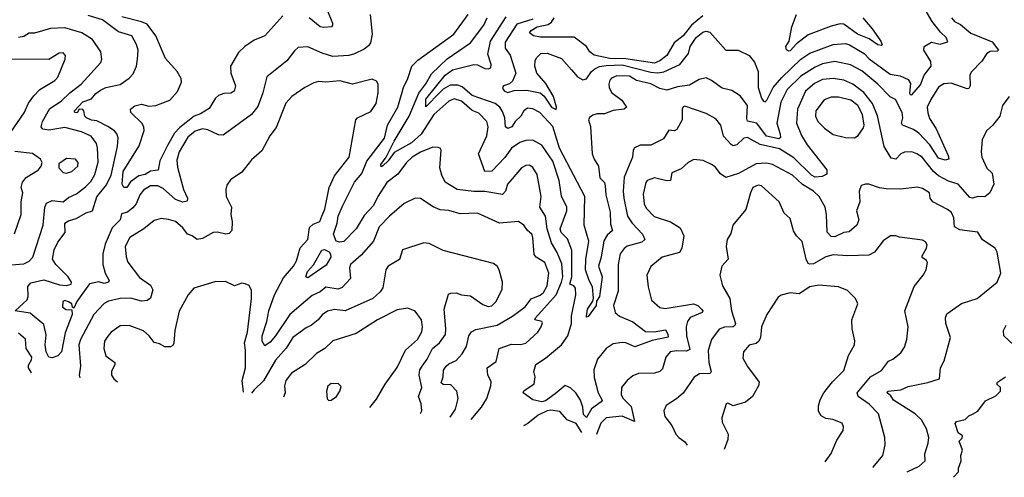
# Model space of a CAD drawing. Extents: x 1921360 to 2014538, y 768294 to 907744.
# Tile 34 of 256: x 1962162 to 1967673, y 769243 to 771805. Entities that reach past the tile are written whole.
import ezdxf

# ---------------------------------------------------------------- set-up
doc = ezdxf.new("R2010")
doc.units = 0

msp = doc.modelspace()

# ---------------------------------------------------------------- linework, layer by layer
at = {"layer": '0CON10XD'}
for points in [[(1963881.5, 771865), (1963912.9, 771785), (1963914, 771775), (1963906.7, 771765), (1963865, 771760.6), (1963845, 771765.7), (1963782.9, 771815)], [(1965035, 771808.1), (1964945, 771780.8), (1964880.5, 771679.5), (1964879.7, 771645), (1964907.2, 771607.2), (1964939.5, 771505), (1964919.9, 771460.1), (1964904.1, 771445.9), (1964870.6, 771435), (1964864, 771425), (1964867.9, 771415), (1964875.6, 771405), (1964895, 771397.8), (1964930.5, 771409.5), (1965001, 771411), (1965075.5, 771395.5), (1965097.2, 771377.2), (1965138.6, 771315), (1965165, 771302.5), (1965167.7, 771315), (1965150.8, 771375), (1965107.2, 771447.2), (1965056.2, 771505), (1965045.8, 771545), (1965047.3, 771575), (1965055, 771591.9), (1965079.2, 771615), (1965115, 771618.5), (1965195, 771588.2), (1965250.8, 771525), (1965285, 771485.4), (1965315, 771469.1), (1965335, 771474.3), (1965362.2, 771515), (1965380.6, 771529.4), (1965407.2, 771542.8), (1965445, 771548.7), (1965535, 771551.8), (1965695, 771512.1), (1965735, 771507.6), (1965767.4, 771512.6), (1965857.2, 771555), (1965905.4, 771615), (1965914.2, 771655), (1965948.9, 771705), (1965985, 771734.7), (1966005, 771741.3), (1966025.2, 771735.2), (1966115, 771634.5), (1966183.7, 771633.7), (1966244.5, 771604.5), (1966275, 771568), (1966295.3, 771515.3), (1966295.2, 771425), (1966314.2, 771365), (1966325, 771349.2), (1966335, 771345.9), (1966345, 771355.4), (1966379.8, 771425), (1966427.8, 771482.2), (1966535, 771584.2), (1966585, 771617.4), (1966715, 771665.9), (1966785, 771671.4), (1966807.3, 771665), (1966889.4, 771615), (1966916.9, 771586.9), (1967035, 771500.9), (1967090.8, 771490.8), (1967135, 771470.6), (1967147.4, 771447.4), (1967143.4, 771393.4), (1967145.9, 771385.9), (1967155, 771384), (1967205, 771440.9), (1967224.7, 771495.4), (1967263.3, 771545), (1967261.2, 771571.2), (1967223.1, 771635), (1967223.8, 771655), (1967265, 771679.4), (1967315, 771667.8), (1967357.9, 771682.1), (1967347.3, 771705), (1967315.4, 771735), (1967268.8, 771795), (1967217.3, 771885)], [(1964123.3, 771835), (1964134.5, 771725), (1964126.7, 771675), (1964115, 771658.6), (1964089.5, 771640.5), (1964036.9, 771613.1), (1964005, 771605.3), (1963915, 771600), (1963855, 771617.5), (1963775, 771652.7), (1963721.3, 771648.7), (1963699.8, 771630.2), (1963656.9, 771575), (1963545.7, 771485), (1963523.6, 771395), (1963495, 771318.8), (1963459.2, 771275), (1963301.3, 771158.7), (1963275, 771160.4), (1963215, 771188.9), (1963185, 771193.4), (1963145, 771181), (1963103.5, 771146.5), (1963055, 771065.6), (1963041.9, 771018.1), (1963045, 770978.8), (1963079.6, 770855), (1963102.5, 770805), (1963100.5, 770789.5), (1963075, 770783.6), (1963035, 770799.1), (1962965, 770860.8), (1962935, 770875.7), (1962895, 770874.2), (1962855, 770850.3), (1962834, 770825), (1962813.4, 770775), (1962795, 770751.6), (1962765, 770728.4), (1962732.3, 770717.7), (1962724.6, 770685), (1962680.5, 770639.5), (1962641.1, 770548.9), (1962627.5, 770495), (1962627.1, 770435), (1962640, 770385), (1962663.1, 770345), (1962658.6, 770335), (1962635, 770328.9), (1962605, 770337.3), (1962554, 770326), (1962481.9, 770228.1), (1962465, 770190), (1962457.5, 770195), (1962453.8, 770213.8), (1962436.1, 770226.1), (1962415, 770232.5), (1962403, 770227), (1962402.5, 770195), (1962422.9, 770182.9), (1962455, 770180), (1962455.3, 770155), (1962417.3, 770052.7), (1962396.8, 769945), (1962375, 769923.8), (1962345, 769911.8), (1962324.8, 769914.8), (1962309.8, 769945), (1962305.3, 769985), (1962310.9, 770040.9), (1962297.7, 770097.7), (1962221.6, 770161.6), (1962138, 770175), (1962203.4, 770236.6), (1962209.4, 770255), (1962207.8, 770312.2), (1962225, 770331.5), (1962298.1, 770348.1), (1962385, 770320), (1962425, 770317.5), (1962450, 770325), (1962452.5, 770335), (1962433.3, 770365), (1962363.8, 770435), (1962346, 770465), (1962355, 770517.1), (1962375, 770558.8), (1962417, 770613), (1962414.6, 770665), (1962435, 770678.5), (1962478.9, 770691.1), (1962535, 770724.4), (1962570, 770735), (1962595, 770813.3), (1962648.7, 770881.3), (1962674.4, 770935), (1962710.5, 771095), (1962713.1, 771143.1), (1962705.9, 771165.9), (1962692.8, 771182.8), (1962655, 771207.1), (1962595, 771238.2), (1962565, 771242.7), (1962537.1, 771255), (1962527.8, 771265), (1962522, 771295), (1962515, 771302), (1962495, 771303.3), (1962485, 771283.8), (1962471.2, 771285), (1962468.8, 771295), (1962515.6, 771345), (1962565, 771362.1), (1962588.8, 771391.2), (1962615, 771411.3), (1962645, 771425.9), (1962725, 771442.1), (1962775, 771477.3), (1962797.4, 771502.6), (1962815.9, 771544.1), (1962822.7, 771585), (1962825.4, 771635), (1962816.8, 771666.8), (1962790, 771715), (1962715, 771737.7), (1962625, 771804.7), (1962545, 771829.3)], [(1963635, 771827.7), (1963535, 771715.4), (1963475, 771690.9), (1963421.8, 771655), (1963387.8, 771622.2), (1963341.8, 771545), (1963344.7, 771505), (1963370.4, 771435), (1963363.1, 771405), (1963345, 771393.1), (1963305, 771391.8), (1963275, 771380.8), (1963258.2, 771365), (1963222, 771308), (1963175, 771278.8), (1963139.8, 771265), (1963058.7, 771201.3), (1963029.8, 771170.2), (1962988.9, 771101.1), (1962947.3, 771015), (1962937.4, 770962.6), (1962895, 770957.2), (1962865, 770937.9), (1962829.5, 770930.5), (1962783.2, 770896.8), (1962762.5, 770865), (1962745, 770866.5), (1962735.4, 770885), (1962741, 770955), (1962832, 771098), (1962859.6, 771185), (1962857.3, 771205), (1962845.4, 771225), (1962784.3, 771285), (1962783.3, 771305), (1962806.6, 771323.4), (1962845, 771333.1), (1962885, 771321.8), (1962925, 771323.8), (1963002.5, 771355), (1963046.5, 771403.5), (1963068.5, 771455), (1963066.6, 771476.6), (1963043.3, 771515), (1962977.7, 771587.7), (1962924.8, 771715), (1962875, 771780), (1962843.7, 771793.7), (1962735, 771821.1)], [(1964689.6, 769565.8), (1964747.9, 769635), (1964776.7, 769685), (1964800, 769755), (1964801.5, 769778.5), (1964782.7, 769815), (1964779.2, 769855), (1964828.5, 769891.5), (1964845.4, 769964.6), (1964915, 769987.6), (1964965, 769986.8), (1964995.2, 769994.8), (1965063.3, 770055), (1965081.9, 770085), (1965088, 770108), (1965085.7, 770115.7), (1965046.2, 770125), (1965048.5, 770135), (1965165, 770265.4), (1965195.7, 770335), (1965202.7, 770365), (1965197.5, 770437.5), (1965171.5, 770501.5), (1965138.1, 770555), (1965113.8, 770635), (1965106.1, 770705), (1965073.1, 770755), (1965080.7, 770815), (1965058.9, 770938.9), (1965035, 770978.1), (1965015, 770990), (1964995, 770989.5), (1964971.5, 770975), (1964919.6, 770915), (1964893.3, 770885), (1964882.2, 770845), (1964864.5, 770825.5), (1964765, 770844), (1964705, 770842.8), (1964611.2, 770855), (1964544.4, 770895), (1964525, 770933.8), (1964513.8, 770975), (1964521.2, 771075), (1964516.7, 771085), (1964505, 771090), (1964475, 771091.9), (1964405, 771063.3), (1964359.2, 771035), (1964328, 771005), (1964279.4, 770940.6), (1964216.6, 770893.4), (1964166.2, 770815), (1964143.6, 770765), (1964091, 770709), (1964046.2, 770635), (1963976.7, 770563.3), (1963955, 770559.2), (1963934.4, 770564.4), (1963918.4, 770605), (1963938.7, 770665), (1963945.1, 770705), (1963968.5, 770761.5), (1964036.9, 770895), (1964076.5, 770943.5), (1964106.2, 771013.8), (1964205, 771141.8), (1964221.1, 771215), (1964278.1, 771315), (1964311.3, 771425), (1964335.4, 771475), (1964357.8, 771545), (1964391.3, 771578.7), (1964592.5, 771725), (1964673.1, 771835)], [(1967700, 771375), (1967662.5, 771325), (1967648.2, 771265), (1967607.7, 771212.3), (1967575.5, 771184.5), (1967550, 771135), (1967543.1, 771065), (1967546.9, 771035), (1967575, 770973.8), (1967605.8, 770945), (1967614.3, 770885), (1967592.5, 770835), (1967565, 770814.1), (1967524.3, 770815.7), (1967495, 770806.2), (1967479.7, 770809.7), (1967415.6, 770885), (1967361.1, 770901.1), (1967305, 770930.7), (1967277.8, 770955), (1967212.9, 771035), (1967183.3, 771055), (1967155, 771065.6), (1967115, 771063.5), (1967094.3, 771055), (1967065.3, 771024.7), (1967040.3, 771030.3), (1967001.2, 771095), (1966963.6, 771266.4), (1966936.2, 771335), (1966887.5, 771397.5), (1966825, 771443.3), (1966775.8, 771465.8), (1966715, 771475.8), (1966655, 771470), (1966611.3, 771448.7), (1966560, 771405), (1966515.2, 771305), (1966511.1, 771225), (1966537.6, 771157.6), (1966570, 771105), (1966679.6, 770965), (1966680.6, 770939.4), (1966653.6, 770926.4), (1966615, 770924.2), (1966595, 770934.8), (1966495, 771032.1), (1966415, 771082.6), (1966306.4, 771106.4), (1966235, 771145.3), (1966215, 771141.8), (1966176.4, 771103.6), (1966155, 771099.4), (1966145, 771105.6), (1966102.4, 771152.4), (1966086.5, 771215), (1966059.2, 771249.2), (1966005, 771279.7), (1965885, 771321.4), (1965875, 771318), (1965869.4, 771305), (1965870, 771245), (1965840, 771190), (1965825, 771183.8), (1965795, 771185.8), (1965765, 771138.8), (1965695, 771102), (1965635, 771102), (1965602.6, 771087.4), (1965595.6, 771074.4), (1965592.7, 771035), (1965546.5, 770923.5), (1965540.7, 770845), (1965544.1, 770805), (1965565, 770704.4), (1965590.7, 770665), (1965647.7, 770605), (1965660.5, 770575), (1965645, 770560.4), (1965562.7, 770537.3), (1965545, 770524.5), (1965523.6, 770495), (1965511.5, 770435), (1965511.6, 770321.6), (1965512.3, 770285), (1965486.5, 770205), (1965495.6, 770165), (1965519.4, 770145), (1965595, 770114.2), (1965665, 770058.4), (1965712.7, 770057.2), (1965777.9, 770067.9), (1965790.9, 770045), (1965792.5, 770027.5), (1965701.8, 770008.2), (1965605, 769974), (1965555, 769995.3), (1965535, 769997.6), (1965485, 769990.8), (1965444.5, 769965), (1965396.4, 769905), (1965376.1, 769845), (1965378.2, 769801.8), (1965399.6, 769715), (1965421.6, 769675), (1965417.3, 769665), (1965363.2, 769626.8), (1965335, 769576.9), (1965318.8, 769595), (1965315.2, 769635), (1965301.6, 769675), (1965275, 769715.5), (1965245, 769744.6), (1965215, 769756.9), (1965159.7, 769710.3), (1965105, 769670.9), (1965085, 769665.2), (1965035, 769676.9), (1964981.1, 769715), (1964985, 769728), (1965042.8, 769767.2), (1965048.4, 769805), (1965039.6, 769835), (1965051.1, 769875), (1965105, 769909.4), (1965195, 769985.3), (1965231, 770035), (1965251.1, 770105), (1965250, 770145), (1965276, 770265), (1965272.8, 770302.8), (1965264.6, 770314.6), (1965241.1, 770325), (1965253.5, 770365), (1965253, 770515), (1965228.2, 770578.2), (1965193, 770613), (1965186.6, 770635), (1965224.6, 770735), (1965224.6, 770754.6), (1965195, 770816.2), (1965181.6, 770905), (1965146.8, 771013.2), (1965085, 771102.5), (1965035, 771130), (1964995, 771128.4), (1964962.3, 771117.7), (1964915.3, 771085), (1964876.9, 771033.1), (1964805, 770957.7), (1964765.5, 770955.5), (1964730.4, 771055), (1964777.1, 771155), (1964784, 771205), (1964776.9, 771235), (1964731.7, 771281.7), (1964695, 771295.9), (1964635, 771348.2), (1964595, 771362.5), (1964565, 771348.9), (1964481, 771275), (1964409.3, 771165), (1964355, 771115.5), (1964258.7, 771061.3), (1964225, 771014.4), (1964195, 770986), (1964185, 770982), (1964184.5, 770995), (1964213.9, 771036.1), (1964258.3, 771125), (1964342.7, 771265), (1964396, 771394), (1964435, 771445.3), (1964467.1, 771502.9), (1964554.6, 771585.4), (1964685.4, 771675), (1964760.5, 771775), (1964778.4, 771815)], [(1964515, 771399.2), (1964435, 771317.5), (1964435, 771360.4), (1964543, 771495), (1964585.3, 771524.7), (1964705, 771553.8), (1964725, 771552), (1964765, 771531.9), (1964785, 771529.2), (1964798.8, 771535), (1964800.8, 771555), (1964781.9, 771611.9), (1964796.9, 771685), (1964885, 771821.5)], [(1967377.8, 771815), (1967394.3, 771795), (1967428.2, 771778.2), (1967485, 771729.1), (1967605, 771680.4), (1967640, 771635), (1967635, 771629.2), (1967595, 771626.7), (1967575, 771615.4), (1967547.6, 771572.4), (1967488.1, 771511.9), (1967481.2, 771495), (1967483.1, 771435), (1967475, 771419.4), (1967465, 771417.8), (1967375, 771449.6), (1967334.7, 771445.3), (1967305, 771427.1), (1967261.6, 771358.4), (1967241.9, 771315), (1967245, 771284), (1967255, 771251.4), (1967292.3, 771195), (1967358.2, 771045), (1967361.9, 771025), (1967341.9, 771018.1), (1967305, 771030), (1967256.3, 771105), (1967195, 771170), (1967165, 771189.8), (1967102.7, 771215), (1967098.2, 771225), (1967104.7, 771255), (1967101.2, 771285), (1967065, 771358.2), (1967035, 771373.3), (1966964.8, 771444.9), (1966875, 771518.9), (1966813, 771553), (1966725, 771570.4), (1966655, 771557.6), (1966615, 771540), (1966535, 771489.1), (1966458.7, 771415), (1966422.9, 771342.9), (1966399.3, 771225), (1966418.8, 771165), (1966420.9, 771145), (1966411.7, 771138.3), (1966342.5, 771152.5), (1966288.9, 771225), (1966236.2, 771236.2), (1966232, 771252), (1966235.3, 771325.3), (1966195, 771379.1), (1966148.4, 771408.4), (1966095, 771421.4), (1966035, 771465.6), (1966005, 771479.5), (1965965, 771471.2), (1965911.6, 771438.4), (1965845, 771429.6), (1965785, 771410.9), (1965745, 771419), (1965695, 771445.5), (1965614.5, 771464.5), (1965575, 771488.6), (1965505, 771491.2), (1965475, 771478.4), (1965465, 771466.5), (1965459.4, 771445), (1965462.2, 771425), (1965475, 771397.5), (1965533.3, 771355), (1965558, 771315), (1965545.6, 771304.4), (1965485, 771295.9), (1965435, 771278.1), (1965395, 771277.8), (1965369.5, 771270.5), (1965352.3, 771257.7), (1965346.7, 771245), (1965357.3, 771207.3), (1965366.9, 771055), (1965376.8, 771025), (1965401.6, 770985), (1965410.3, 770920.3), (1965435, 770893.8), (1965440, 770875), (1965442.9, 770825), (1965466.8, 770726.8), (1965469.6, 770659.6), (1965479.6, 770625), (1965451.2, 770598.8), (1965432.6, 770567.4), (1965417.1, 770475), (1965401.5, 770425), (1965421.7, 770365), (1965408.3, 770255), (1965391.3, 770228.7), (1965389.6, 770205), (1965345, 770143.3), (1965335, 770140), (1965334.4, 770144.4), (1965340.4, 770185), (1965370.9, 770229.1), (1965374, 770246), (1965368.8, 770308.8), (1965349.1, 770345), (1965328.7, 770405), (1965331.7, 770461.7), (1965347.1, 770565), (1965321.9, 770655), (1965325.2, 770814.8), (1965183.1, 771085), (1965147.2, 771207.2), (1965073.1, 771285), (1965035, 771305.5), (1965005, 771309.4), (1964985, 771295.7), (1964968.2, 771265), (1964935, 771234.5), (1964916.4, 771205), (1964895, 771195.6), (1964881.8, 771205), (1964878.3, 771255), (1964865, 771291.5), (1964849.5, 771315), (1964823.9, 771335), (1964695, 771380.1), (1964639.4, 771429.4), (1964615, 771439.5), (1964572.2, 771437.8), (1964533.3, 771416.7), (1964515, 771399.2)], [(1965985, 771826.2), (1965922, 771775), (1965875, 771714.1), (1965825, 771675.4), (1965784.6, 771605), (1965745, 771574.4), (1965715, 771561), (1965555, 771585.8), (1965465, 771587.7), (1965377.4, 771607.4), (1965354.2, 771625), (1965335, 771654.4), (1965266.4, 771706.4), (1965077, 771707), (1965038.8, 771715), (1965015, 771732.5), (1965024.4, 771745), (1965058.6, 771765), (1965121, 771779), (1965138.6, 771791.4), (1965154, 771815)], [(1966881.6, 771815), (1966933.9, 771753.9), (1966982, 771685), (1966990, 771665), (1966985, 771660), (1966965, 771664.4), (1966917.2, 771697.2), (1966850.8, 771725), (1966775, 771780.6), (1966755, 771782.4), (1966705, 771769.8), (1966575, 771719.7), (1966509.4, 771670.6), (1966475, 771631.6), (1966465, 771628.8), (1966455, 771635.7), (1966449.6, 771655), (1966468.8, 771685), (1966484.2, 771765), (1966509.3, 771835)], [(1962115, 770432.7), (1962185, 770438.8), (1962215, 770453.4), (1962236.9, 770475), (1962293.2, 770655), (1962302.9, 770755), (1962312.3, 770777.7), (1962345, 770792.4), (1962405, 770785.4), (1962435, 770809.6), (1962480.3, 770829.7), (1962531.3, 770868.7), (1962560.3, 770899.7), (1962582.2, 770937.8), (1962601.7, 771008.3), (1962598.3, 771088.3), (1962591.7, 771111.7), (1962562.3, 771152.3), (1962508.1, 771178.1), (1962415, 771202.4), (1962325, 771186), (1962292, 771192), (1962282.5, 771205), (1962290.4, 771235), (1962331.9, 771308.1), (1962395, 771348.6), (1962442.3, 771395), (1962506.1, 771445), (1962617.1, 771565), (1962622.5, 771585), (1962617.3, 771625), (1962569.5, 771695), (1962510.7, 771730.7), (1962415, 771759.3), (1962335, 771756.2), (1962245, 771730.5), (1962215, 771728.8), (1962185, 771711.6), (1962155, 771705.3)], [(1962113.5, 771175), (1962187.2, 771282.8), (1962212, 771338), (1962241.1, 771378.9), (1962275.3, 771414.7), (1962359.2, 771465), (1962375, 771484.2), (1962417.8, 771585), (1962418.6, 771605), (1962405, 771619.2), (1962383, 771617), (1962325, 771582), (1962095, 771584.7)], [(1964572, 769579.7), (1964601.1, 769625), (1964617.1, 769685), (1964608.5, 769725), (1964575, 769760.5), (1964533, 769763), (1964521.7, 769771.7), (1964532.3, 769805), (1964535, 769843.3), (1964549.5, 769865), (1964565, 769879.1), (1964605, 769896.7), (1964638.9, 769935), (1964662.5, 769975), (1964675.8, 770035), (1964691.8, 770058.2), (1964715, 770070.5), (1964835.6, 770095), (1964921.1, 770145), (1964992.2, 770197.8), (1965025, 770242.2), (1965075, 770263.1), (1965095, 770278.1), (1965115.3, 770315), (1965124.2, 770385), (1965102.5, 770445), (1965053.5, 770475), (1965041.2, 770491.2), (1965035.3, 770585), (1965028.2, 770605), (1965005, 770625.6), (1964985, 770655.6), (1964955, 770675.6), (1964847.5, 770665), (1964725, 770721.5), (1964628.5, 770718.5), (1964565, 770736.1), (1964515, 770740.7), (1964477.1, 770757.1), (1964405, 770803.5), (1964375, 770806.5), (1964315, 770775.6), (1964232.5, 770705), (1964175, 770645.7), (1964141.8, 770565), (1964074, 770486), (1964014.5, 770435), (1964008.2, 770415), (1964014.1, 770355.9), (1963967.1, 770305), (1963945, 770296.5), (1963875, 770306.7), (1963845, 770280.7), (1963799, 770261), (1963675, 770153.6), (1963594.3, 770035), (1963565, 769998.9), (1963535, 769978.8), (1963520, 770005), (1963518.9, 770035), (1963545.2, 770115), (1963556.3, 770175), (1963589.3, 770265), (1963639.6, 770360.4), (1963694.5, 770425), (1963712.5, 770455), (1963731.8, 770528.2), (1963775.4, 770575), (1963785, 770642.5), (1963805, 770660), (1963842.2, 770675), (1963853.3, 770705), (1963870.8, 770745), (1963895.4, 770865), (1963925, 770931.2), (1964006.1, 771035), (1964043.3, 771245), (1964053.9, 771256.1), (1964128.3, 771291.7), (1964156.8, 771335), (1964169.5, 771395), (1964168.5, 771445), (1964160.2, 771460.2), (1964135, 771472.5), (1964025, 771443.3), (1963955, 771462.8), (1963875, 771454.5), (1963835, 771458.5), (1963808.3, 771451.7), (1963758.8, 771425), (1963685, 771374.5), (1963652.4, 771337.6), (1963598.2, 771201.8), (1963563.1, 771155), (1963518.6, 771071.4), (1963460.2, 771019.8), (1963405, 770950.6), (1963342.1, 770907.9), (1963321.7, 770878.3), (1963315.5, 770855), (1963317.5, 770815), (1963348.1, 770755), (1963343.3, 770715), (1963352.2, 770675), (1963349.2, 770625), (1963335, 770608), (1963315.8, 770604.2), (1963270, 770615), (1963245, 770612.7), (1963185, 770579.1), (1963155, 770574.3), (1963128, 770595), (1963100.8, 770605), (1963075, 770640), (1963035, 770674.4), (1962995, 770687.3), (1962955, 770691.9), (1962915, 770680.8), (1962857.5, 770635), (1962778.1, 770585), (1962753.5, 770535), (1962758.3, 770478.3), (1962768.3, 770448.3), (1962832.1, 770362.1), (1962895, 770318.1), (1962906.9, 770293.1), (1962894.3, 770245.7), (1962876.4, 770233.6), (1962845, 770228.8), (1962784.7, 770245.3), (1962725, 770243.8), (1962660, 770230), (1962635, 770216.7), (1962577.1, 770155), (1962502.2, 770015), (1962493.6, 769985), (1962502.3, 769865), (1962494.6, 769815), (1962499.3, 769799.8)], [(1966835, 771143.1), (1966855, 771156.5), (1966885, 771199.4), (1966889.1, 771215), (1966878.8, 771275), (1966854.2, 771325), (1966815, 771354.8), (1966745, 771370.7), (1966705, 771371.1), (1966665, 771356.9), (1966617.5, 771295), (1966615.9, 771265), (1966630.4, 771235), (1966667.7, 771197.7), (1966715, 771163.1), (1966785, 771145.5), (1966835, 771143.1)], [(1962133.5, 770606.5), (1962170.7, 770715), (1962171.2, 770785), (1962179.4, 770835), (1962170, 770865), (1962178.1, 770895), (1962199.1, 770920.9), (1962267.1, 770965), (1962282.9, 770985), (1962288, 771005), (1962278.8, 771025), (1962235, 771056.8), (1962135, 771067.3)], [(1962425, 770945.8), (1962455, 770954.4), (1962487.1, 770985), (1962489.2, 771005), (1962474.2, 771024.2), (1962425, 771027.5), (1962381.7, 770998.3), (1962381.2, 770975), (1962405, 770948.8), (1962425, 770945.8)], [(1967129.6, 769274.2), (1967197.1, 769305), (1967229.6, 769335), (1967228.5, 769375), (1967248, 769435), (1967250.7, 769465), (1967238.4, 769515), (1967210.3, 769565), (1967175, 769599.1), (1967053.5, 769675), (1967038.7, 769698.7), (1967017.8, 769715), (1967021.9, 769725), (1967095, 769732.5), (1967135, 769750.9), (1967246.1, 769773.9), (1967310, 769795), (1967315.5, 769855), (1967336.5, 769895), (1967372.9, 770025), (1967345.3, 770105), (1967343.9, 770135), (1967351.8, 770158.2), (1967433.9, 770216.1), (1967520.8, 770245), (1967632.5, 770335), (1967654.2, 770385), (1967632.7, 770502.7), (1967621.2, 770525), (1967551.7, 770571.7), (1967525, 770616.2), (1967450, 770625), (1967425, 770629.4), (1967393.8, 770645), (1967390, 770695), (1967377.5, 770725), (1967355, 770742.7), (1967272.5, 770785), (1967257.5, 770805), (1967253.9, 770835), (1967215, 770860.9), (1967185, 770868.1), (1967095, 770855.7), (1967011.7, 770858.3), (1966975, 770863.6), (1966915.9, 770884.1), (1966895.9, 770884.1), (1966873, 770877), (1966860.4, 770845), (1966863.9, 770785), (1966845.5, 770735), (1966859.2, 770685), (1966847.9, 770655), (1966805, 770617.3), (1966775, 770613.5), (1966725, 770589.6), (1966705, 770592), (1966682.7, 770615), (1966678.5, 770715), (1966670.6, 770755), (1966636.7, 770815), (1966605.5, 770845.5), (1966543, 770883), (1966488.2, 770935), (1966375, 770995.3), (1966345, 771002.1), (1966285, 770997.8), (1966185, 770944.6), (1966115, 770921.4), (1966085, 770941.8), (1966055, 770980.5), (1966035, 770994.5), (1965987.1, 771017.1), (1965935, 771022.1), (1965904, 771006), (1965865, 770969.4), (1965812.6, 770947.4), (1965805, 770904.2), (1965785, 770902), (1965715, 770920), (1965675, 770905.4), (1965666.9, 770893.1), (1965652.2, 770827.8), (1965658.4, 770775), (1965669.1, 770749.1), (1965713.3, 770703.3), (1965805, 770673.5), (1965859.4, 770639.4), (1965880, 770595), (1965868.9, 770525), (1965855, 770500.8), (1965758.6, 770475), (1965695, 770422.9), (1965672.3, 770375), (1965680.5, 770309.5), (1965698.6, 770235), (1965745, 770193.3), (1965775, 770187.5), (1965934, 770214), (1965958.6, 770205), (1965979.4, 770185), (1965985.6, 770175), (1965982.9, 770165), (1965915, 770137.2), (1965899.7, 770115), (1965892.8, 770085), (1965894.8, 770035), (1965912.3, 769957.8), (1965895, 769948.9), (1965838.7, 769951.3), (1965803.9, 769946.1), (1965779.5, 769915), (1965759.4, 769850.6), (1965745, 769835.5), (1965715, 769826.8), (1965625, 769824.3), (1965595, 769810.8), (1965562.9, 769785), (1965531.1, 769745), (1965529.1, 769705), (1965539.5, 769685), (1965585, 769640), (1965603.9, 769556.1), (1965535, 769584.8), (1965445, 769576.7), (1965415, 769545.7), (1965392.5, 769487.5), (1965391.2, 769483.1)], [(1966938.2, 769297.3), (1966939.6, 769300.4), (1966992.9, 769365), (1967005.6, 769425), (1967004.4, 769465), (1966969.1, 769599.1), (1966917.5, 769652.5), (1966855.6, 769695), (1966850.6, 769715), (1966924.1, 769805.9), (1966985, 769840.4), (1967025, 769893.1), (1967050, 769905), (1967095, 769940), (1967115, 769972), (1967127.3, 770015), (1967134.4, 770085), (1967117.1, 770175), (1967168.7, 770311.3), (1967220, 770375), (1967235.8, 770405), (1967244.2, 770445), (1967237.2, 770457.2), (1967213.8, 770473.8), (1967212.7, 770482.7), (1967237.2, 770525), (1967242.1, 770545), (1967232.1, 770562.1), (1967215, 770570.4), (1967087, 770587), (1967065.4, 770595.4), (1967035.5, 770595.5), (1966995, 770567.1), (1966946.7, 770503.3), (1966915, 770487.3), (1966795, 770482.2), (1966715, 770488.9), (1966675, 770476.7), (1966605, 770438.6), (1966585, 770435.4), (1966575, 770440), (1966563.4, 770465), (1966542.8, 770562.8), (1966510, 770595), (1966492.7, 770622.7), (1966475, 770692), (1966441.3, 770721.3), (1966412.7, 770785), (1966315, 770875.5), (1966295, 770878.4), (1966266.5, 770865), (1966252.3, 770835), (1966226.7, 770743.3), (1966154.7, 770655.3), (1966142, 770608), (1966121.4, 770575), (1966116.7, 770535), (1966127.1, 770465), (1966092.9, 770425), (1966082, 770375), (1966095.8, 770315), (1966137.1, 770245), (1966145.5, 770175), (1966169.6, 770105), (1966165, 770092.5), (1966155, 770086.2), (1966106.5, 770083.5), (1966076.8, 770073.2), (1966035, 770014), (1966016.2, 769953.8), (1966019.3, 769885), (1966032.1, 769835), (1966026.7, 769825), (1965967.4, 769822.6), (1965937, 769803), (1965876.1, 769713.9), (1965838.5, 769681.5), (1965780.8, 769645), (1965766.9, 769615), (1965772.6, 769582.6), (1965812.8, 769532.8), (1965835, 769484.2), (1965851.4, 769465), (1965885, 769442.2), (1965898.4, 769422.8)], [(1964405.9, 769599.4), (1964413.1, 769615), (1964409.4, 769655), (1964395.4, 769695), (1964412.6, 769745), (1964398.8, 769815), (1964402.9, 769845), (1964414.2, 769865), (1964442.9, 769905), (1964472.6, 769965), (1964511.8, 769995), (1964545, 770042.5), (1964547.8, 770075), (1964538.7, 770185), (1964562.2, 770267.8), (1964575, 770274.4), (1964605, 770275.6), (1964635, 770264.5), (1964685, 770259.4), (1964755, 770210), (1964785, 770198.5), (1964805, 770202.9), (1964827.9, 770225), (1964862.5, 770295), (1964864.3, 770335), (1964846.9, 770405), (1964834.2, 770425), (1964815, 770439.4), (1964532.1, 770512.1), (1964455, 770551.2), (1964425, 770556.7), (1964305, 770515.7), (1964287.9, 770462.1), (1964225.6, 770425), (1964211.1, 770405), (1964195.3, 770304.7), (1964179.4, 770280.6), (1964138.1, 770245), (1963985, 770174.6), (1963925, 770182.3), (1963885, 770172.9), (1963855, 770152.5), (1963832.5, 770125), (1963795.2, 770094.8), (1963765, 770080), (1963691.2, 770025), (1963654.8, 769965.3), (1963595, 769897.9), (1963527.2, 769782.8), (1963475, 769732.9), (1963460.7, 769714.1)], [(1963775, 770360.5), (1963763.1, 770365), (1963772.8, 770395), (1963806.6, 770433.4), (1963853.6, 770515), (1963867.9, 770517.9), (1963895.2, 770505.2), (1963902.9, 770492.9), (1963903.3, 770475), (1963878.5, 770431.5), (1963775, 770360.5)], [(1963414.9, 769719.9), (1963407.4, 769785), (1963427.1, 769855), (1963426.7, 769955), (1963420, 769995), (1963437.2, 770055), (1963460.4, 770245), (1963460.3, 770289.7), (1963446.6, 770316.6), (1963425, 770327.1), (1963405, 770329.4), (1963365, 770315.7), (1963315, 770340), (1963255, 770336.7), (1963137.9, 770302.1), (1963105, 770263.8), (1963055, 770172.5), (1963030.4, 770065), (1963025.6, 769994.4), (1963018.9, 769981.1), (1963005.7, 769974.3), (1962975, 769972.9), (1962945, 769989.5), (1962915, 769996.9), (1962886.2, 770035), (1962855, 770063.3), (1962775, 770093.3), (1962725, 770091.5), (1962675, 770055.6), (1962655, 770033.3), (1962637.1, 770005), (1962633.5, 769965), (1962645, 769922.5), (1962694.3, 769885), (1962695.6, 769875), (1962676.5, 769835), (1962676.7, 769815), (1962690, 769795), (1962709.9, 769777.5)], [(1966671.5, 769329.5), (1966703.4, 769376.6), (1966735, 769450), (1966772.2, 769505), (1966773.5, 769525), (1966765, 769545.8), (1966713, 769567), (1966675, 769572), (1966647.9, 769587.9), (1966633.6, 769613.6), (1966632.6, 769642.6), (1966642.7, 769677.3), (1966663.5, 769716.5), (1966712, 769778), (1966775, 769841.4), (1966800.5, 769925), (1966834, 769985), (1966836.5, 770006.5), (1966822.2, 770075), (1966820.8, 770125), (1966854, 770215), (1966840.8, 770245), (1966795, 770289.4), (1966745, 770309.2), (1966635, 770318), (1966585, 770310), (1966525, 770270), (1966473.9, 770276.1), (1966425, 770263.3), (1966407.7, 770252.3), (1966343.5, 770155), (1966314.7, 770085.3), (1966308.6, 770025), (1966298.8, 770005), (1966285, 769992), (1966245, 769982.5), (1966213.6, 769945), (1966210.2, 769910.2), (1966236.7, 769863.3), (1966300.8, 769775), (1966298, 769755), (1966264.5, 769695.5), (1966225, 769664.3), (1966155, 769642.5), (1966125, 769657.5), (1966116.1, 769653.9), (1966092.5, 769575), (1966095, 769552.5), (1966126.9, 769485), (1966125.6, 769454.4), (1966105, 769397.8)], [(1964122.7, 769632.9), (1964160.1, 769679.9), (1964207.3, 769765), (1964275, 769857.1), (1964321.8, 769955), (1964388.5, 770015), (1964412.8, 770057.2), (1964417.5, 770085), (1964410.9, 770125), (1964375, 770172.9), (1964335, 770189.5), (1964275, 770181.1), (1964165.6, 770125), (1964045, 770047.9), (1963915, 770006.2), (1963871.1, 769965), (1963823.2, 769936.8), (1963759.5, 769875), (1963683.6, 769826.3), (1963651.8, 769785), (1963643.9, 769755), (1963648.5, 769715), (1963639.5, 769691.6)], [(1967724.3, 769984.3), (1967670, 770035), (1967668, 770065), (1967682.9, 770095)], [(1962227.8, 769828.6), (1962211.2, 769855), (1962211.7, 769871.7), (1962228.7, 769901.3), (1962229.6, 769915), (1962197.9, 769965), (1962195, 770016.9), (1962155, 770050)], [(1963892.3, 769672.3), (1963905, 769674), (1963935, 769695.6), (1963954.5, 769725), (1963960.8, 769750.8), (1963946.7, 769766.7), (1963905, 769768.1), (1963887.3, 769752.7), (1963880, 769725), (1963883.1, 769683.1), (1963892.3, 769672.3)], [(1967389.5, 769242.9), (1967416.1, 769273.9), (1967417.5, 769295), (1967432.3, 769335), (1967429.4, 769365), (1967440, 769395), (1967420, 769445), (1967437.3, 769462.7), (1967438.8, 769475), (1967415, 769491.2), (1967397.5, 769545), (1967406.2, 769555), (1967455, 769566.9), (1967475, 769587.1), (1967495.7, 769595.7), (1967525, 769613.1), (1967568, 769672), (1967625, 769698.9), (1967651.4, 769725), (1967651.4, 769745), (1967630.9, 769765), (1967635.5, 769775), (1967680, 769805)], [(1965308.3, 769492.9), (1965276.9, 769545), (1965226.8, 769565), (1965185, 769611.8), (1965135, 769619.1), (1965115, 769615.9), (1965065, 769590.5), (1965005.9, 769544.1), (1964981.6, 769531.4)]]:
    msp.add_lwpolyline(points, dxfattribs=at)

doc.saveas('drawing.dxf')
